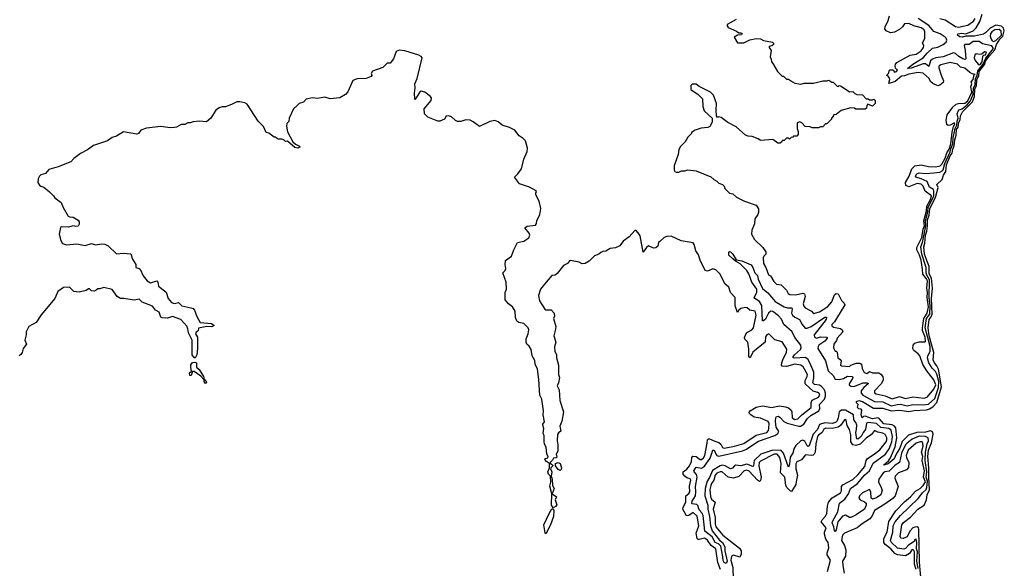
# Model space of a CAD drawing. Extents: x 2494159 to 2685562, y 773219 to 915170.
# Tile 194 of 201: x 2654043 to 2663536, y 892067 to 897352. Entities that reach past the tile are written whole.
import ezdxf

# ---------------------------------------------------------------- set-up
doc = ezdxf.new("R2010")
doc.units = 0

msp = doc.modelspace()

# ---------------------------------------------------------------- linework, layer by layer
at = {"layer": '0CON10XD'}
for points in [[(2662560, 892355), (2662538.3, 892358.3), (2662532.3, 892372.3), (2662548, 892485), (2662565, 892509.3), (2662630.1, 892559.9), (2662702.5, 892635), (2662763.6, 892675), (2662786.6, 892725), (2662791.8, 892775), (2662816.3, 892823.7), (2662807.3, 892945), (2662809.5, 893035), (2662798.2, 893145), (2662805, 893203.8), (2662834.5, 893275), (2662850.2, 893360.2), (2662843.1, 893383.1), (2662825, 893391.8), (2662775, 893376.8), (2662693.8, 893376.2), (2662611.8, 893348.2), (2662550.9, 893289.1), (2662528.1, 893225), (2662494.7, 893165.3), (2662475, 893121.8), (2662415, 893071.9), (2662375, 893060), (2662373.3, 893065), (2662418.3, 893101.7), (2662438.9, 893131.1), (2662482.2, 893237.8), (2662501.4, 893325), (2662489.1, 893419.1), (2662476.6, 893436.6), (2662455, 893449.3), (2662375, 893458.8), (2662330.5, 893510.5), (2662316.7, 893516.7), (2662265, 893505.5), (2662195, 893532), (2662180, 893530), (2662165, 893517.5), (2662156.7, 893545), (2662161.7, 893591.7), (2662155, 893600), (2662135, 893603.8), (2662120, 893615), (2662127.5, 893645), (2662111.7, 893661.7), (2662110, 893675), (2662135, 893683.3), (2662170, 893675), (2662275, 893610.9), (2662365, 893609.6), (2662445, 893583.2), (2662525, 893591.9), (2662615, 893576.5), (2662667.5, 893587.5), (2662785, 893592.3), (2662815, 893601.7), (2662846.3, 893623.7), (2662885.4, 893664.5), (2662929.8, 893815), (2662901.1, 893985), (2662886.7, 894016.7), (2662863, 894045), (2662851.5, 894075), (2662857.7, 894145), (2662813.1, 894305), (2662803.4, 894385), (2662811.5, 894465), (2662831, 894489), (2662839.6, 894515), (2662835.4, 894665), (2662843.3, 894765), (2662832.9, 894863), (2662812.8, 894905), (2662810.1, 894975), (2662794, 895016), (2662766.5, 895095), (2662760.9, 895165), (2662771.4, 895198.6), (2662775.7, 895275), (2662789.3, 895315), (2662796.4, 895365), (2662794.9, 895425), (2662811.3, 895468.6), (2662817, 895535), (2662872, 895638), (2662897.4, 895735), (2662885.8, 895765), (2662937.7, 895812.3), (2662950.4, 895855), (2662971.1, 895888.9), (2662977.2, 895955), (2663015, 896041.8), (2663032.5, 896067.5), (2663038.4, 896105), (2663053.5, 896136.5), (2663057.5, 896195), (2663071.4, 896238.5), (2663076.4, 896295), (2663092.1, 896317.9), (2663098.7, 896365), (2663111.9, 896388.1), (2663115, 896425.7), (2663132.7, 896465), (2663185.2, 896515), (2663228.8, 896561.2), (2663248.5, 896611.5), (2663252, 896685), (2663268.1, 896715), (2663270.9, 896775), (2663289.3, 896810.7), (2663295, 896852.4), (2663346.9, 896923.1), (2663355, 896951.6), (2663391.8, 897005), (2663446.2, 897063.8), (2663460, 897115), (2663492.1, 897165), (2663523.2, 897195), (2663536.1, 897245), (2663529.6, 897269.6), (2663510.4, 897290.4), (2663455, 897299.2), (2663398.6, 897271.5), (2663355, 897225.5), (2663335, 897214.4), (2663247.5, 897195), (2663165, 897193.3), (2663134.5, 897184.5), (2663108.3, 897188.3), (2663084.2, 897204.2), (2663087.5, 897215), (2663125, 897224.3), (2663165, 897216.2), (2663235, 897245.7), (2663265.7, 897275), (2663300.5, 897335), (2663321.2, 897405)], [(2660950, 897355), (2660862.5, 897305), (2660863, 897293), (2660875, 897277.5), (2660955, 897243.3), (2660975, 897227.5), (2660996.4, 897226.4), (2661008.3, 897218.3), (2661001.7, 897208.3), (2660965, 897202.5), (2660932.5, 897185), (2660965, 897130), (2661025, 897130), (2661083, 897157), (2661145, 897170), (2661185, 897166.7), (2661213, 897153), (2661300, 897135), (2661310, 897125), (2661310, 897115), (2661295, 897100), (2661270, 897095), (2661270, 897085), (2661287.5, 897055), (2661277.5, 896995), (2661288.3, 896971.7), (2661290, 896945), (2661305, 896930), (2661350, 896855), (2661395, 896810), (2661408.3, 896808.3), (2661435, 896780), (2661455, 896780), (2661495, 896752.5), (2661515, 896742.5), (2661575, 896732.5), (2661605, 896740), (2661695, 896740), (2661785, 896762.5), (2661825, 896762.5), (2661845, 896770), (2661871.7, 896751.7), (2661885, 896750), (2661923, 896713), (2661935, 896710), (2661945, 896717.5), (2661961.7, 896711.7), (2662045, 896657.5), (2662075, 896660), (2662095, 896640), (2662113, 896633), (2662168.3, 896628.3), (2662205, 896590), (2662225, 896590), (2662235, 896580), (2662265, 896580), (2662278.3, 896588.3), (2662290, 896575), (2662290, 896545), (2662265, 896520), (2662221.7, 896538.3), (2662210, 896525), (2662208.3, 896501.7), (2662195, 896490), (2662105, 896490), (2662091.7, 896501.7), (2662055, 896502.5), (2661963, 896477), (2661915, 896440), (2661890, 896435), (2661890, 896425), (2661870, 896405), (2661870, 896395), (2661825, 896350), (2661811.7, 896348.3), (2661785, 896320), (2661765, 896320), (2661745, 896310), (2661685, 896310), (2661665, 896320), (2661615, 896322.5), (2661585, 896357.5), (2661565, 896367.5), (2661548.3, 896361.7), (2661540, 896355), (2661537.5, 896305), (2661550, 896275), (2661550, 896245), (2661535, 896230), (2661505, 896230), (2661498.3, 896221.7), (2661481.7, 896218.3), (2661465, 896200), (2661455, 896210), (2661435, 896210), (2661415, 896190), (2661395, 896190), (2661390, 896175), (2661375, 896162.5), (2661353.9, 896163.9), (2661305, 896197.5), (2661185, 896187.5), (2661163.6, 896203.6), (2661105, 896227.5), (2661065, 896230), (2661039.3, 896239.3), (2660950.7, 896320.7), (2660871.7, 896361.7), (2660805, 896410), (2660785, 896417.5), (2660771.7, 896411.7), (2660760, 896425), (2660758.3, 896481.7), (2660762.5, 896545), (2660732.5, 896625), (2660703.9, 896653.9), (2660595, 896707.5), (2660565, 896732.5), (2660525, 896730), (2660515, 896720), (2660515, 896680), (2660583, 896633), (2660625, 896590), (2660630, 896515), (2660643, 896473), (2660720, 896405), (2660720, 896365), (2660696.4, 896323.6), (2660677, 896313), (2660613, 896307), (2660555, 896287.5), (2660520, 896265), (2660520, 896255), (2660485, 896220), (2660460, 896175), (2660415, 896130), (2660398.3, 896101.7), (2660392.5, 896055), (2660352.5, 895945), (2660353.6, 895903.6), (2660360.7, 895890.7), (2660375, 895883.3), (2660396.4, 895883.6), (2660423, 895897), (2660455, 895897.5), (2660485, 895906.2), (2660565, 895896.2), (2660705, 895837.5), (2660735, 895812.5), (2660765, 895797.5), (2660785, 895777.5), (2660820, 895765), (2660835, 895750), (2660840, 895725), (2660885, 895682.5), (2660920, 895675), (2660955, 895642.5), (2661030, 895605), (2661142.5, 895565), (2661165, 895530), (2661167.5, 895495), (2661160, 895475), (2661130, 895435), (2661126.2, 895385), (2661102.5, 895325), (2661097.5, 895285), (2661127.5, 895235), (2661208.3, 895158.3), (2661237.5, 895115), (2661237.5, 895095), (2661217.5, 895075), (2661210.7, 895059.3), (2661214, 895005), (2661236.7, 894965), (2661262.5, 894895), (2661283.3, 894883.3), (2661315, 894830), (2661340, 894805), (2661385, 894797.5), (2661437.5, 894745), (2661453.3, 894715), (2661467.5, 894705), (2661522.5, 894702.5), (2661595, 894716.7), (2661610, 894710), (2661616.2, 894685), (2661597.1, 894615), (2661602.3, 894592.3), (2661615.9, 894575.9), (2661677.5, 894545), (2661695, 894522.5), (2661755, 894537.5), (2661835, 894588), (2661872.3, 894635), (2661898.9, 894701.1), (2661915, 894713.1), (2661935, 894712.3), (2661966, 894646), (2661991.7, 894621.7), (2661999, 894605), (2661917.1, 894473), (2661899.8, 894440.2), (2661872, 894415), (2661872.3, 894402.3), (2661888.6, 894388.6), (2661956.7, 894376.7), (2661973.6, 894363.6), (2661977.9, 894345), (2661924.3, 894285), (2661918, 894262), (2661894, 894225), (2661889.3, 894189.3), (2661905, 894160), (2661915, 894160), (2661925, 894150), (2661930, 894095), (2661955, 894077.5), (2661962.5, 894065), (2661957.5, 894025), (2661965, 894017.5), (2662045, 894012.5), (2662056.4, 894023.6), (2662107.9, 894042.1), (2662144.5, 894044.4), (2662158, 894035), (2662165, 893992.5), (2662185, 893952.5), (2662210, 893945), (2662235, 893962.5), (2662265, 893950.8), (2662325, 893949.4), (2662346.8, 893936.8), (2662365.6, 893915), (2662367.6, 893882.4), (2662351.5, 893848.5), (2662283.8, 893775), (2662285, 893757.5), (2662299.1, 893749.1), (2662388.4, 893728.4), (2662455, 893698.2), (2662525, 893720.4), (2662585, 893703.3), (2662655, 893720), (2662764.1, 893705.9), (2662795, 893718), (2662855, 893794.2), (2662875.8, 893835), (2662855, 893881.1), (2662788.4, 893968.4), (2662751.6, 894031.6), (2662720.3, 894115), (2662705, 894134.1), (2662663.9, 894163.9), (2662654.1, 894185), (2662657.3, 894215), (2662673.2, 894236.8), (2662715, 894248.8), (2662772.6, 894247.4), (2662777.6, 894252.4), (2662772.9, 894295), (2662748.7, 894358.7), (2662746.3, 894385), (2662758.9, 894475), (2662791.9, 894525), (2662806.4, 894585), (2662792, 894675), (2662797, 894725), (2662790.3, 894765), (2662796.5, 894835), (2662787.2, 894855), (2662749.6, 894899.6), (2662748.3, 894945), (2662733.5, 895036.6), (2662718.2, 895085), (2662693.3, 895135), (2662691.8, 895158.2), (2662739.4, 895255), (2662754.8, 895335), (2662767, 895365), (2662759.1, 895415), (2662785, 895510), (2662789.8, 895555), (2662825, 895620.7), (2662832.8, 895655), (2662771.5, 895701.5), (2662755, 895748.5), (2662735, 895768), (2662695, 895773.4), (2662615, 895742.5), (2662586.6, 895756.6), (2662584.4, 895785), (2662618, 895845), (2662644.1, 895915.9), (2662675, 895945.4), (2662735, 895955.5), (2662805, 895937.8), (2662875, 895934.5), (2662918.7, 895945), (2662935, 895961.2), (2662965, 896018.8), (2662981.3, 896068.7), (2663005, 896104.8), (2663020.5, 896155), (2663031.8, 896268.2), (2663047.4, 896322.6), (2663060.3, 896345), (2663055, 896359.3), (2663015, 896335.3), (2662995, 896334.6), (2662982.9, 896342.9), (2662974.5, 896385), (2662984.6, 896435), (2663040, 896510), (2663071.1, 896539), (2663095, 896545.4), (2663155, 896547.5), (2663185, 896570.2), (2663223.2, 896655), (2663213.7, 896705), (2663223.2, 896735), (2663217.8, 896755), (2663236.4, 896775), (2663246.4, 896823.6), (2663255, 896825.8), (2663225, 896831.4), (2663202.9, 896842.9), (2663155, 896884.2), (2663115, 896894), (2663083.3, 896925), (2663015, 896940.6), (2662925, 896918.9), (2662906, 896905), (2662905, 896887.5), (2662926.9, 896816.9), (2662951.2, 896765), (2662945, 896747.5), (2662915, 896722.5), (2662895, 896713.8), (2662846.4, 896736.4), (2662825, 896757.5), (2662810, 896785), (2662755, 896836.2), (2662704.2, 896844.2), (2662615, 896829.3), (2662575, 896811.2), (2662545, 896810), (2662483.6, 896756.4), (2662425, 896737.5), (2662421.2, 896741.2), (2662431.2, 896775), (2662429.3, 896789.3), (2662415, 896810), (2662400, 896815), (2662420, 896835), (2662430, 896865), (2662435, 896870), (2662465, 896870), (2662478.3, 896848.3), (2662497.5, 896855), (2662505.5, 896865), (2662486.2, 896886.2), (2662482.5, 896905), (2662487.3, 896922.7), (2662501.1, 896938.9), (2662628.9, 897011.1), (2662685, 897021.5), (2662735, 897051.5), (2662757.7, 897085), (2662760, 897105), (2662748.8, 897125), (2662770, 897175), (2662770, 897235), (2662763.8, 897255), (2662733.3, 897275), (2662663.1, 897293.1), (2662615, 897317.5), (2662575, 897313.8), (2662555.4, 897284.5), (2662525, 897258.1), (2662476.3, 897233.7), (2662437.4, 897227.4), (2662395.4, 897245.4), (2662384.6, 897264.6), (2662386.3, 897283.7), (2662415.7, 897345), (2662428.3, 897388.3)], [(2663098.2, 896998.2), (2663065, 897027.9), (2663045, 897032.9), (2662945, 896994.9), (2662875, 896985.3), (2662845, 896973.5), (2662823, 896955), (2662808, 896901.9), (2662776.1, 896926.1), (2662755, 896928.5), (2662639.5, 896885), (2662602.6, 896882.6), (2662654, 896925), (2662754.5, 896985), (2662791.2, 897028.9), (2662843.1, 897076.9), (2662895, 897088.8), (2662946.4, 897113.6), (2662974.5, 897135), (2662982.6, 897155), (2662976.1, 897175), (2662965.5, 897185.5), (2662916.6, 897216.6), (2662855, 897240.1), (2662806.9, 897296.9), (2662706.7, 897365)], [(2662915, 897364.1), (2662965, 897351.2), (2663065, 897287.9), (2663095, 897280.9), (2663185, 897300.5), (2663240.2, 897339.8), (2663253.7, 897365)], [(2663435, 897143.4), (2663455, 897152), (2663508.2, 897205), (2663505, 897241.1), (2663485, 897258.6), (2663444.8, 897255), (2663416.1, 897235), (2663403.7, 897215), (2663400.8, 897195), (2663408.6, 897165), (2663419.2, 897149.2), (2663435, 897143.4)], [(2662706.6, 892065), (2662692.4, 892135), (2662697.7, 892225), (2662688.9, 892255), (2662693.3, 892315), (2662685, 892347.5), (2662675, 892343.6), (2662666.4, 892326.4), (2662610.8, 892289.2), (2662585, 892256.9), (2662568.1, 892251.9), (2662505, 892260.7), (2662449.6, 892315), (2662438.3, 892335), (2662461.4, 892415), (2662463.4, 892475), (2662483.5, 892513.5), (2662535, 892576.7), (2662705, 892738.1), (2662748, 892795), (2662781.1, 892825), (2662790.3, 892845), (2662796.7, 892905), (2662782.3, 892945), (2662788.7, 892995), (2662774.3, 893105), (2662774.8, 893185), (2662791.9, 893265), (2662804, 893295), (2662800.5, 893325), (2662777.2, 893337.3), (2662715, 893339.7), (2662648.3, 893311.7), (2662599, 893271), (2662582.6, 893255), (2662545.9, 893175), (2662527.1, 893085), (2662485, 893061.6), (2662427.2, 893002.8), (2662385, 892997.4), (2662370.2, 892989.8), (2662327.9, 892925), (2662323.3, 892895), (2662344.6, 892854.6), (2662356.9, 892815), (2662344.2, 892775), (2662305, 892745.6), (2662265, 892732.5), (2662253.3, 892743.3), (2662250.6, 892805), (2662235, 892824.6), (2662168.9, 892795), (2662139.2, 892765), (2662133.4, 892743.4), (2662145, 892726.7), (2662188.3, 892708.3), (2662202.9, 892695), (2662203.3, 892675), (2662186.5, 892635), (2662107.9, 892582.1), (2662055, 892557.5), (2662045, 892556.7), (2662005, 892578.1), (2661975, 892569.4), (2661932.3, 892515), (2661915, 892436.7), (2661905, 892421.2), (2661898, 892428), (2661892.2, 892465), (2661875.4, 892505), (2661881.5, 892525), (2661929.8, 892610.2), (2661946.2, 892693.8), (2661998.7, 892731.3), (2662032.4, 892785), (2662051.8, 892835), (2662118.5, 892881.5), (2662192.4, 892967.6), (2662237.6, 893005), (2662271.5, 893078.5), (2662392, 893165), (2662425, 893217.7), (2662451.3, 893285), (2662458.8, 893335), (2662445, 893398.5), (2662422.6, 893412.6), (2662345, 893422.2), (2662305, 893462.4), (2662225, 893471.4), (2662208.5, 893465), (2662196.2, 893403.8), (2662174.3, 893375.7), (2662154.8, 893335), (2662125, 893310.7), (2662115, 893312.5), (2662109.4, 893329.4), (2662105.4, 893375), (2662110.6, 893405), (2662114.6, 893445), (2662105, 893472.4), (2662086.4, 893496.5), (2662082.4, 893545), (2662005, 893590.2), (2661965, 893591), (2661943.2, 893575), (2661935.1, 893515), (2661923.5, 893486.5), (2661909.3, 893470.7), (2661875, 893462.4), (2661805, 893469.4), (2661755, 893450.6), (2661734.4, 893405.6), (2661692.1, 893357.9), (2661655, 893247.3), (2661645, 893241.1), (2661635, 893246.2), (2661612.4, 893292.4), (2661595, 893302.1), (2661575, 893296), (2661525, 893249.6), (2661510.2, 893225), (2661498.7, 893175), (2661472.6, 893137.4), (2661465, 893070), (2661455, 893040), (2661406.4, 893176.4), (2661385, 893201.5), (2661305, 893204.6), (2661189.1, 893165), (2661124.4, 893105.6), (2661116.7, 893055), (2661111.1, 893048.9), (2661055, 893071.6), (2660995, 893053.7), (2660945, 893059.6), (2660934.3, 893055), (2660915, 893030), (2660895, 893024.7), (2660844.3, 893054.3), (2660815, 893059.5), (2660795, 893054.2), (2660721.5, 893008.5), (2660695, 892942.9), (2660671.3, 892905), (2660652.5, 892835), (2660649.3, 892765), (2660676.3, 892675), (2660676.1, 892635), (2660694.4, 892565), (2660702.4, 892475), (2660718.4, 892428.4), (2660789.3, 892339.3), (2660818.1, 892315), (2660842.8, 892275), (2660842.3, 892235), (2660863.3, 892135), (2660855, 892114), (2660835, 892122.7), (2660825, 892141.2), (2660823.2, 892176.8), (2660801.4, 892281.4), (2660781.5, 892301.5), (2660747.2, 892315), (2660718.6, 892368.6), (2660647.5, 892425), (2660631.1, 892575), (2660620.7, 892600.7), (2660595, 892630.8), (2660581.8, 892671.8), (2660570.7, 892680.7), (2660527, 892687), (2660522.6, 892692.6), (2660528, 892715), (2660559.6, 892765), (2660562.7, 892805), (2660557.4, 892855), (2660575.2, 892945), (2660569.8, 892969.9), (2660545.6, 892995), (2660543.2, 893005), (2660565, 893041.5), (2660615, 893030), (2660645, 893049.3), (2660700.6, 893129.4), (2660725, 893203.5), (2660735, 893207.3), (2660764.8, 893155), (2660785, 893147), (2661010.6, 893199.4), (2661045, 893210), (2661165, 893292.5), (2661323.7, 893346.3), (2661351.6, 893365), (2661360.9, 893385), (2661337.7, 893425), (2661330, 893485), (2661333, 893516.9), (2661340.6, 893529.4), (2661355, 893530.9), (2661373.2, 893523.2), (2661411.6, 893481.6), (2661443.1, 893465), (2661555, 893434.9), (2661572.5, 893435), (2661602.7, 893455), (2661639.7, 893510.3), (2661670, 893540), (2661748.9, 893585), (2661758.9, 893605), (2661755.6, 893645), (2661803.4, 893696.6), (2661813.4, 893725), (2661812.7, 893752.7), (2661801, 893785), (2661775, 893818.8), (2661755, 893830.9), (2661707.1, 893837.1), (2661690.2, 893855), (2661699.3, 893900.7), (2661700, 893955), (2661662.6, 894047.4), (2661641.5, 894081.5), (2661615, 894098.2), (2661515, 894090.5), (2661500.3, 894095), (2661499.6, 894105), (2661511.7, 894125), (2661572.3, 894175), (2661578.5, 894195), (2661575.6, 894215), (2661515, 894291.2), (2661490.9, 894345), (2661410.3, 894415), (2661386.3, 894466.3), (2661359.6, 894499.6), (2661305, 894541), (2661285, 894542.8), (2661263.5, 894526.5), (2661235, 894468.2), (2661215, 894449.5), (2661205, 894450), (2661199.8, 894600.2), (2661176.3, 894636.3), (2661129.6, 894665), (2661125.4, 894675), (2661151.4, 894725), (2661149.6, 894755), (2661100.6, 894825), (2661072.8, 894905), (2661054.9, 894935), (2660989.5, 894999.5), (2660943.8, 895025), (2660919, 895049), (2660880.3, 895085), (2660878.7, 895111.3), (2660885, 895117.8), (2660895, 895114.6), (2660918, 895095), (2660950.4, 895040.4), (2661005, 895029.3), (2661095, 894989.6), (2661111.8, 894965), (2661131.8, 894915), (2661156.3, 894886.3), (2661163.2, 894853.2), (2661204, 894764), (2661255, 894719.6), (2661326.9, 894636.9), (2661415, 894584.5), (2661445, 894577.2), (2661487.1, 894577.1), (2661491.4, 894565), (2661485.1, 894525.1), (2661495, 894506.2), (2661515, 894487.3), (2661560.2, 894465), (2661585.5, 894415), (2661615, 894382), (2661635, 894380.8), (2661675.1, 894394.9), (2661805, 894486.4), (2661822.2, 894485), (2661818.3, 894465), (2661703.9, 894316.1), (2661707.5, 894295), (2661725, 894285.6), (2661765, 894295.5), (2661829.1, 894295), (2661829.4, 894285), (2661805.9, 894255), (2661748, 894215), (2661740.7, 894205), (2661739.1, 894185), (2661811.2, 894065), (2661838.3, 893968.3), (2661885.1, 893925.1), (2661905, 893888.4), (2661945, 893884.9), (2661985, 893895.9), (2662025, 893916.6), (2662072.1, 893915), (2662077.2, 893905), (2662073.4, 893895), (2662039.8, 893845), (2662040.2, 893835), (2662055, 893821.3), (2662085, 893818.6), (2662175, 893854.5), (2662214.7, 893854.7), (2662226.4, 893846.4), (2662181.8, 893808.2), (2662156.8, 893775), (2662155.5, 893755), (2662173.1, 893735), (2662285, 893672.3), (2662365, 893669), (2662445, 893632.3), (2662505, 893645.7), (2662535, 893647.8), (2662598.3, 893631.7), (2662655, 893644.9), (2662755, 893640.1), (2662805, 893649.5), (2662866.2, 893703.8), (2662901.2, 893808.8), (2662903.2, 893865), (2662885, 893937), (2662873.4, 893963.4), (2662839, 893995), (2662807.2, 894045), (2662795.8, 894095), (2662798.4, 894115), (2662821.2, 894155), (2662822.3, 894205), (2662771.7, 894385), (2662786.7, 894473.3), (2662818.6, 894515), (2662821.1, 894595), (2662812.9, 894675), (2662815.3, 894844.7), (2662790.1, 894890.1), (2662782.6, 894915), (2662782.4, 894965), (2662740.6, 895095), (2662731.1, 895165), (2662746.4, 895205), (2662780.3, 895365), (2662774.7, 895415), (2662798.2, 895501.8), (2662802.2, 895545), (2662856.5, 895653.5), (2662857.7, 895705), (2662852, 895715), (2662815, 895739.1), (2662792, 895792), (2662735, 895819.6), (2662683.9, 895833.9), (2662681.4, 895845), (2662693.7, 895866.4), (2662713.7, 895876.3), (2662775, 895871.1), (2662855, 895876.6), (2662915, 895884.8), (2662937.7, 895895), (2662947.2, 895905), (2662961.6, 895968.4), (2663015, 896080), (2663021.3, 896108.7), (2663038.7, 896155), (2663042.3, 896215), (2663061.4, 896305), (2663078.7, 896335), (2663081.4, 896375), (2663091.9, 896405), (2663080.6, 896445), (2663090.1, 896470.1), (2663101.1, 896485), (2663130.1, 896495), (2663176.8, 896533.2), (2663209.3, 896570.7), (2663236.1, 896633.9), (2663238.3, 896695), (2663255.2, 896725), (2663258.8, 896785), (2663275.9, 896815), (2663281.4, 896858.6), (2663331.3, 896925), (2663356.7, 896983.3), (2663431.2, 897075), (2663415, 897100.7), (2663325, 897119), (2663293.5, 897143.5), (2663237.2, 897142.8), (2663196.9, 897113.1), (2663156.7, 897115), (2663148.1, 897105), (2663158.1, 897055), (2663164.1, 896975.9), (2663159.5, 896970.5), (2663135, 896974.2), (2663098.2, 896998.2)], [(2660767.2, 892165), (2660754.2, 892255), (2660708.8, 892285), (2660675, 892339), (2660645, 892357.3), (2660595, 892343.9), (2660584.6, 892344.7), (2660573.5, 892355), (2660566, 892405), (2660589.6, 892475), (2660575, 892569.7), (2660535, 892605.8), (2660495, 892575.9), (2660471.9, 892571.9), (2660435.1, 892635), (2660438.5, 892655), (2660467, 892705), (2660466.4, 892763.6), (2660495, 892788.1), (2660504.8, 892805), (2660501, 892859), (2660513.7, 892915), (2660507.9, 892927.9), (2660475, 892938.5), (2660454.3, 892954.3), (2660441, 892975), (2660440.2, 892995), (2660475, 893021.3), (2660500.3, 893055), (2660519.3, 893095), (2660524.8, 893135.1), (2660533.9, 893146.1), (2660565, 893142.5), (2660605, 893116), (2660615.6, 893115), (2660635, 893131.1), (2660647.6, 893155), (2660671.6, 893271.6), (2660675, 893305.7), (2660684.7, 893315.3), (2660695, 893315.3), (2660745, 893290.9), (2660785, 893279.3), (2660803.6, 893263.6), (2660820.3, 893230.2), (2660835, 893224.7), (2660935, 893243.4), (2661025, 893269.8), (2661145, 893348.4), (2661245, 893376.2), (2661262.8, 893395), (2661267.3, 893412.7), (2661267.9, 893465), (2661260.8, 893480.8), (2661185, 893512.4), (2661124.1, 893524.1), (2661091.1, 893545), (2661073.5, 893565), (2661085.9, 893584.1), (2661145, 893618.4), (2661205, 893630.5), (2661295, 893616.1), (2661365, 893632.6), (2661425, 893623.8), (2661455, 893612), (2661480.2, 893590.2), (2661487.2, 893575), (2661491.8, 893515), (2661515, 893501.2), (2661545, 893508.2), (2661583.2, 893545), (2661675, 893614.4), (2661673.3, 893665), (2661682.4, 893687.6), (2661743.7, 893716.3), (2661756.9, 893735), (2661748.2, 893758.2), (2661691.9, 893771.9), (2661617.3, 893845), (2661614.8, 893875), (2661636.6, 893915), (2661637.7, 893935), (2661596.7, 894006.7), (2661573.2, 894023.2), (2661515, 894033.9), (2661435, 894012.4), (2661393.1, 894013.1), (2661387.4, 894025), (2661389.8, 894045), (2661403.7, 894086.3), (2661435.3, 894145), (2661439.4, 894179.4), (2661395, 894247.5), (2661325, 894266.7), (2661266.4, 894326.4), (2661246.7, 894315), (2661235, 894296.7), (2661229.4, 894245), (2661111.4, 894148.6), (2661085, 894094.4), (2661073.8, 894105), (2661072.8, 894177.2), (2661064.2, 894244.2), (2661033.3, 894273.3), (2661031.3, 894291.3), (2661051.6, 894335), (2661101.6, 894365), (2661116.7, 894383.3), (2661144.6, 894505), (2661134.3, 894544.3), (2661083.6, 894553.6), (2661056.8, 894576.8), (2661045, 894578.1), (2660995, 894571.1), (2660977.5, 894555), (2660965, 894530), (2660942.7, 894595), (2660941.5, 894675), (2660895, 894722.5), (2660878.9, 894775), (2660844.2, 894805), (2660792, 894905), (2660755, 894941.2), (2660725, 894951.2), (2660675, 894930), (2660652.5, 894935), (2660602.5, 895035), (2660587, 895087), (2660562.5, 895125), (2660546.2, 895185), (2660535, 895202.5), (2660420.7, 895220.7), (2660325, 895266.2), (2660283, 895263), (2660256.4, 895253.6), (2660213.6, 895216.4), (2660202.5, 895205), (2660195, 895170), (2660177, 895153), (2660155, 895152.5), (2660105, 895172.5), (2660085, 895157.5), (2660055, 895112.5), (2660025, 895270), (2660005, 895300), (2659985, 895320), (2659975, 895320), (2659919.3, 895260.7), (2659861.7, 895218.3), (2659830, 895175), (2659787, 895153), (2659735, 895147.5), (2659695, 895122.5), (2659665, 895120), (2659645, 895110), (2659627, 895093), (2659585, 895077.5), (2659535, 895027.5), (2659495, 895002.5), (2659465, 895000), (2659437, 895017), (2659355, 895032.5), (2659345, 895030), (2659325, 895003.3), (2659287, 894983), (2659225, 894907.5), (2659205, 894892.5), (2659173.6, 894886.4), (2659101.2, 894805), (2659065, 894756.7), (2659044.3, 894694.3), (2659054.6, 894644.6), (2659105, 894562.5), (2659117, 894557), (2659167.7, 894557.7), (2659195.9, 894525.9), (2659198, 894495), (2659190, 894475), (2659213.6, 894396.4), (2659207.7, 894372.3), (2659193.8, 894305), (2659211.2, 894245), (2659199.3, 894200.7), (2659201.2, 894155), (2659217.9, 894127.9), (2659220, 894095), (2659239.2, 894025), (2659239.2, 893935), (2659247.5, 893905), (2659238.8, 893855), (2659226, 893825), (2659244.2, 893785), (2659252, 893685), (2659286.7, 893575), (2659270.8, 893485), (2659251.2, 893435), (2659261.7, 893388.3), (2659238.3, 893371.7), (2659228.8, 893355), (2659225.6, 893295), (2659232.9, 893255), (2659230, 893195), (2659216.7, 893165), (2659221.7, 893138.3), (2659215, 893130), (2659190.7, 893129.3), (2659180.7, 893109.3), (2659157.5, 893085), (2659160, 893075), (2659180, 893065), (2659182.5, 893055), (2659162.5, 893035), (2659160, 893025), (2659174, 892995), (2659167.5, 892955), (2659178, 892925), (2659179.4, 892865), (2659196.7, 892835), (2659176.7, 892785), (2659217.5, 892755), (2659205.8, 892725), (2659220.7, 892679.3), (2659207.7, 892662.3), (2659185, 892650), (2659170, 892675), (2659173.3, 892785), (2659152.6, 892857.4), (2659162.9, 892895), (2659160, 892955), (2659141.2, 892975), (2659134, 892995), (2659150, 893035), (2659150, 893075), (2659122.5, 893095), (2659107.5, 893115), (2659113.9, 893126.1), (2659135, 893130), (2659137, 893143), (2659125.7, 893165.7), (2659119.2, 893235), (2659104.1, 893264.1), (2659099.3, 893289.3), (2659098.8, 893345), (2659091.2, 893365), (2659095.8, 893415), (2659086, 893445), (2659086.2, 893455), (2659103.6, 893476.4), (2659090.6, 893545), (2659094.5, 893585), (2659076.2, 893695), (2659056.2, 893735), (2659047.5, 893885), (2659034.4, 893985), (2659014.3, 894035), (2659008.7, 894068.7), (2658985, 894112.5), (2658975.8, 894175), (2658955.6, 894205.6), (2658933.3, 894225), (2658926.7, 894245), (2658927, 894277), (2658946.2, 894325), (2658950.8, 894365), (2658943.8, 894385), (2658904.2, 894424.2), (2658854.4, 894434.4), (2658837.5, 894447.5), (2658824.3, 894484.3), (2658819.2, 894545), (2658794, 894585), (2658754.3, 894614.3), (2658723.8, 894655), (2658724.2, 894725), (2658737.5, 894755), (2658733.6, 894823.6), (2658702.5, 894915), (2658723.6, 894936.4), (2658728.8, 894955), (2658722.5, 894995), (2658728.3, 895031.7), (2658786.2, 895075), (2658806.2, 895135), (2658844, 895205), (2658902.9, 895217.1), (2658950.7, 895249.3), (2658962.5, 895275), (2658956.4, 895296.4), (2658913, 895347), (2658935, 895362.5), (2659015, 895372.5), (2659025, 895390), (2659028, 895415), (2659058.6, 895475), (2659067.1, 895535), (2659051.2, 895605), (2659020, 895665), (2659020, 895685), (2659026.7, 895695), (2659022.5, 895705), (2658958.8, 895738.8), (2658860.7, 895770.7), (2658812.5, 895835), (2658845, 895867.5), (2658882.5, 895915), (2658905, 896010), (2658935.8, 896084.2), (2658940, 896115), (2658918.8, 896185), (2658898.3, 896208.3), (2658858.8, 896235), (2658817.3, 896287.3), (2658765, 896313.8), (2658696.1, 896336.1), (2658655, 896368.8), (2658625, 896380), (2658575, 896371.2), (2658475, 896324), (2658415, 896370), (2658385, 896383.8), (2658345, 896388.8), (2658297.7, 896372.3), (2658265, 896372.5), (2658245, 896381.2), (2658207, 896417), (2658177.8, 896427.8), (2658155, 896424), (2658137.3, 896392.7), (2658095, 896374.3), (2658075, 896375.7), (2657976.7, 896415), (2657946.2, 896445), (2657942.5, 896495), (2658011.2, 896575), (2658014, 896595), (2658005, 896613.3), (2657947.5, 896655), (2657915, 896664), (2657897.6, 896652.4), (2657865, 896598.8), (2657855, 896580), (2657851.2, 896591.2), (2657848.5, 896645), (2657856.6, 896695), (2657852.7, 896735), (2657874.8, 896785.2), (2657921.8, 896985), (2657915, 896998), (2657891.5, 897011.5), (2657755, 897052.5), (2657701.1, 897058.9), (2657674.2, 897045), (2657645.6, 896974.4), (2657615, 896932.5), (2657585, 896932.5), (2657545, 896892.5), (2657445, 896857.5), (2657432.5, 896835), (2657437.5, 896815), (2657430, 896805), (2657383, 896787), (2657297, 896783), (2657255, 896766), (2657205, 896656.7), (2657185, 896633.3), (2657130.7, 896599.3), (2657035, 896588.8), (2656985, 896606.7), (2656915, 896593.3), (2656865, 896600), (2656803.9, 896586.1), (2656780.7, 896559.3), (2656736.4, 896543.6), (2656716, 896524), (2656682.5, 896495), (2656642.5, 896405), (2656637, 896373), (2656618.3, 896351.7), (2656613.9, 896326.1), (2656625, 896272.5), (2656675, 896176.7), (2656703.2, 896153.2), (2656740, 896135), (2656743.3, 896125), (2656725, 896115.8), (2656695, 896122.5), (2656625, 896181.2), (2656605, 896180), (2656590, 896195), (2656571.7, 896201.7), (2656535, 896200), (2656505, 896220), (2656495, 896220), (2656445, 896260), (2656420, 896265), (2656392.5, 896325), (2656342.5, 896375), (2656235, 896537.5), (2656215, 896551.2), (2656165, 896562), (2656135, 896561.2), (2656085, 896534), (2656025.6, 896514.4), (2655995, 896514.3), (2655965, 896504.3), (2655935, 896480.8), (2655885, 896403.8), (2655845, 896367.5), (2655775, 896376.2), (2655715, 896370), (2655685, 896357.5), (2655665, 896357.5), (2655635, 896342.5), (2655598.3, 896341.7), (2655555, 896317.5), (2655535.8, 896314.2), (2655495, 896312), (2655405, 896322.5), (2655265, 896308.1), (2655211.7, 896288.3), (2655186.7, 896255), (2655170.7, 896249.3), (2655045, 896272.5), (2654975, 896230), (2654935, 896218.8), (2654890, 896185), (2654755, 896141.2), (2654695, 896098), (2654627.7, 896062.3), (2654565, 896016.2), (2654535, 895982), (2654412.5, 895935), (2654325, 895910), (2654290.7, 895869.3), (2654245, 895856.7), (2654233.6, 895846.4), (2654220.7, 895819.3), (2654217.5, 895785), (2654235, 895757.5), (2654245, 895747.5), (2654275, 895737.5), (2654330, 895695), (2654370, 895655), (2654380, 895635), (2654441.2, 895591.2), (2654462.1, 895542.1), (2654510, 895460), (2654525, 895452.5), (2654559.5, 895449.5), (2654605, 895420), (2654616.7, 895405), (2654616.4, 895383.6), (2654606.2, 895363.8), (2654585, 895360), (2654557, 895367), (2654513, 895353), (2654445, 895357.5), (2654435, 895350), (2654422.5, 895285), (2654440, 895225), (2654455, 895196.2), (2654495, 895181.9), (2654595, 895192.2), (2654675, 895177.8), (2654735, 895197.1), (2654775, 895184.4), (2654835, 895194.2), (2654865, 895189.2), (2654894.3, 895174.3), (2654975, 895098), (2655044.1, 895104.1), (2655115, 895096.2), (2655130, 895045), (2655163.3, 894995), (2655163.9, 894963.9), (2655195, 894956.7), (2655205, 894947.5), (2655234, 894885), (2655271.2, 894835), (2655305, 894818.8), (2655365, 894837.5), (2655376.2, 894825), (2655382.5, 894785), (2655455.8, 894725.8), (2655474.3, 894665), (2655505, 894628.8), (2655535, 894616.7), (2655575, 894627.5), (2655605, 894594), (2655693.8, 894576.2)], [(2663295, 896918.7), (2663305, 896924.3), (2663321.4, 896945), (2663330, 897000), (2663338.7, 897011.3), (2663355.2, 897015), (2663365, 897039.2), (2663345, 897042.9), (2663318, 897022), (2663296.1, 897016.1), (2663265, 897023.8), (2663252, 897015), (2663245.7, 896985), (2663255, 896958), (2663285, 896922.9), (2663295, 896918.7)], [(2655693.8, 894576.2), (2655715, 894568.8), (2655728.8, 894555), (2655751.4, 894491.4), (2655783.8, 894435), (2655892.5, 894425), (2655917.5, 894405), (2655895.4, 894394.6), (2655846.3, 894396.3), (2655768.3, 894381.7), (2655762.5, 894355), (2655745, 894343.3), (2655739.2, 894325), (2655756.7, 894295), (2655758, 894185), (2655750, 894125), (2655735, 894090), (2655720.7, 894100.7), (2655706.7, 894125), (2655705.6, 894265), (2655670, 894335), (2655665.5, 894375), (2655655, 894398.8), (2655595, 894463.8), (2655515, 894492), (2655468.3, 894478.3), (2655415, 894480), (2655405, 894487.5), (2655386.7, 894535), (2655353.3, 894555), (2655321.7, 894591.7), (2655222.3, 894632.3), (2655195, 894660), (2655145, 894648.8), (2655047.7, 894667.7), (2655015, 894666.2), (2654984, 894685), (2654935, 894753.3), (2654855, 894772.5), (2654815, 894760), (2654795, 894760), (2654780, 894745), (2654761.7, 894738.3), (2654735, 894740), (2654715, 894760), (2654705, 894760), (2654685, 894743.3), (2654615, 894727.5), (2654565, 894733.3), (2654523.9, 894773.9), (2654465, 894771.2), (2654411.2, 894735), (2654381.2, 894665), (2654250.9, 894509.1), (2654202, 894435), (2654132.5, 894395), (2654106.7, 894345), (2654106.2, 894315), (2654093.8, 894265), (2654107.5, 894225), (2654076.7, 894185), (2654067.5, 894145), (2654055, 894127.5), (2654036.7, 894113.3)], [(2655835, 893848.8), (2655820.8, 893865), (2655820, 893890), (2655815, 893887.5), (2655789.1, 893919.1), (2655725, 893963.8), (2655708.3, 893961.7), (2655696.9, 893923.1), (2655683.8, 893925), (2655681.2, 893948.8), (2655700, 893965), (2655691.7, 894001.7), (2655694.2, 894025.8), (2655709.3, 894050.7), (2655733, 894053), (2655747.5, 894045), (2655748.8, 894005), (2655773, 893983), (2655815.7, 893915), (2655820, 893890), (2655835, 893878.8), (2655840.8, 893865), (2655843.3, 893855), (2655835, 893848.8)], [(2661830.6, 892035), (2661858.9, 892145), (2661827.6, 892195), (2661828.5, 892215), (2661845.4, 892265), (2661836.9, 892315), (2661816.6, 892346.6), (2661802.6, 892395), (2661802.5, 892415), (2661816.9, 892455), (2661770.6, 892515), (2661778.9, 892535), (2661811.6, 892568.4), (2661825.7, 892594.3), (2661830, 892665), (2661841.1, 892705), (2661875, 892746.7), (2661958.2, 892795), (2661966.8, 892813.2), (2661967.2, 892855), (2661979.2, 892870.8), (2662075, 892921.6), (2662125, 892966.4), (2662192.6, 893047.4), (2662205.6, 893105), (2662216.5, 893123.4), (2662282.9, 893165), (2662335, 893207.3), (2662395.9, 893285), (2662405, 893304), (2662405, 893322.5), (2662386.2, 893355), (2662365, 893368.8), (2662317.8, 893377.8), (2662285, 893392.9), (2662254, 893356), (2662205, 893319.8), (2662147.3, 893262.7), (2662105, 893251.2), (2662076, 893256), (2662056.5, 893285), (2662055, 893353.3), (2662043.4, 893403.4), (2662021.9, 893441.9), (2662010, 893495), (2662005, 893500.6), (2661995, 893498.2), (2661956.2, 893443.8), (2661935, 893427.5), (2661876.5, 893413.5), (2661815, 893415.6), (2661795, 893406), (2661779.2, 893375), (2661745, 893350.3), (2661734.8, 893335), (2661719.1, 893265), (2661712.8, 893187.2), (2661703.3, 893165), (2661693.6, 893156.4), (2661675, 893153.1), (2661619, 893161), (2661579.2, 893110.8), (2661535, 893091.5), (2661526.4, 893073.6), (2661524.5, 893025), (2661542, 892965), (2661528.3, 892898.3), (2661524.8, 892875), (2661485, 892807.1), (2661475, 892808.9), (2661441.4, 892841.4), (2661431.2, 892865), (2661421.1, 892945), (2661379.8, 892985), (2661385.2, 893075), (2661370.7, 893135), (2661345.4, 893165), (2661315.6, 893165.6), (2661185, 893097.9), (2661171, 893085), (2661167.7, 893055), (2661192.1, 892945), (2661186.6, 892913.4), (2661175, 892904.1), (2661155, 892916.6), (2661075, 893002.5), (2661055, 893012.6), (2661027.7, 893005), (2660977.9, 892952.1), (2660925, 892935.5), (2660875, 892945.8), (2660815, 892995.2), (2660795, 892995.8), (2660765, 892984.4), (2660748.8, 892965), (2660736.3, 892915), (2660712.7, 892885), (2660705.1, 892864.9), (2660697.2, 892825), (2660701.7, 892758.3), (2660712.7, 892732.7), (2660747.5, 892705), (2660729.5, 892635), (2660749.7, 892555), (2660749.1, 892495), (2660755.2, 892465), (2660823.3, 892385), (2660981.4, 892261.4), (2660998.2, 892235), (2660997.5, 892202.5), (2660985, 892175.5), (2660925, 892194.4), (2660905, 892183.3), (2660900.2, 892145), (2660917.8, 892075), (2660922, 891962)], [(2662685.9, 892055), (2662670.6, 892105), (2662671, 892225), (2662665, 892239.4), (2662655, 892248.1), (2662645, 892243.6), (2662620.9, 892209.1), (2662585, 892187.1), (2662505, 892195.1), (2662480.7, 892210.7), (2662442.8, 892255), (2662387.5, 892295), (2662372.9, 892315), (2662373.6, 892355), (2662406.9, 892415), (2662421.7, 892518.3), (2662489.6, 892620.4), (2662573.1, 892706.9), (2662631.8, 892755), (2662678.9, 892811.1), (2662725, 892834.7), (2662755, 892863.2), (2662775, 892900.8), (2662756.5, 892945), (2662765.9, 893005), (2662744.3, 893105), (2662749.4, 893145), (2662738.3, 893185), (2662753.3, 893245), (2662751.9, 893271.9), (2662745, 893284.5), (2662725, 893285.8), (2662685, 893271.4), (2662608.5, 893205), (2662591.3, 893155), (2662593.2, 893135), (2662615.8, 893085), (2662611, 893039), (2662593.1, 893016.9), (2662515, 892985.6), (2662483.1, 892955), (2662480, 892935), (2662512.1, 892855), (2662484.8, 892765), (2662462.1, 892737.9), (2662385, 892684.1), (2662285.9, 892625), (2662260, 892565), (2662235, 892538.9), (2662164.9, 892495.1), (2662117.5, 892455), (2661995, 892405.3), (2661975.8, 892385), (2661967.8, 892335), (2661996.3, 892285), (2662007.2, 892245), (2662003.5, 892185), (2661977.3, 892135), (2661977.7, 892095), (2661991.3, 892021.3)], [(2659255, 893010), (2659235, 893017.5), (2659207.5, 893055), (2659210, 893075), (2659233, 893087), (2659252.5, 893075), (2659266, 893035), (2659265, 893020), (2659255, 893010)], [(2659115, 892400), (2659108.3, 892408.3), (2659096.7, 892485), (2659148.6, 892595), (2659175, 892640), (2659185, 892640), (2659191.2, 892625), (2659188.8, 892565), (2659162, 892485), (2659115, 892400)], [(2662738.8, 891908.8), (2662717, 892125), (2662713, 892445), (2662707.3, 892457.3), (2662695, 892464.8), (2662675, 892464.2), (2662655.3, 892455), (2662624.8, 892425.2), (2662599.2, 892370.8), (2662560, 892355)], [(2660798.5, 892055), (2660772.4, 892122.4), (2660767.2, 892165)]]:
    msp.add_lwpolyline(points, dxfattribs=at)

doc.saveas('drawing.dxf')
